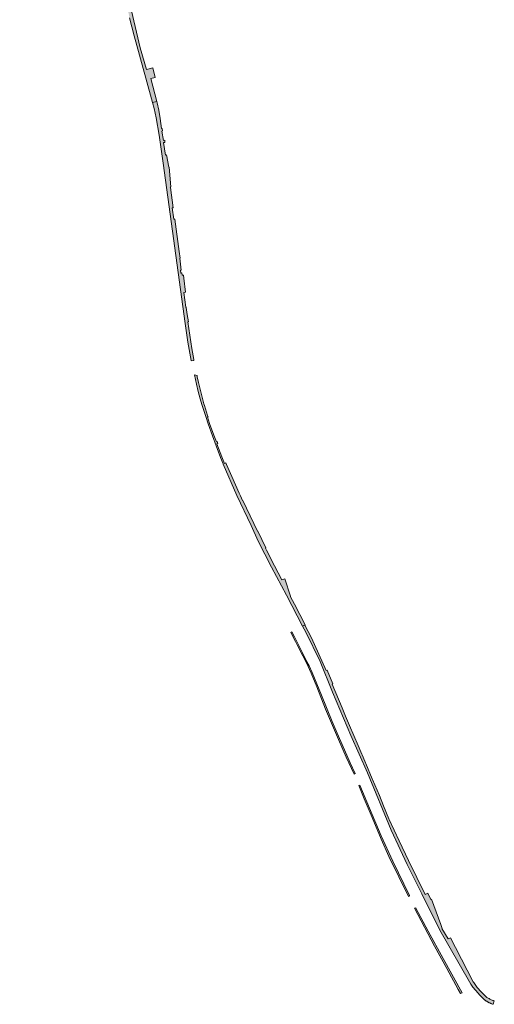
# Model space of a CAD drawing. Extents: x 97094 to 109644, y 463509 to 471969.
# Tile 40 of 256: x 100086 to 100312, y 466828 to 467295. Entities that reach past the tile are written whole.
import ezdxf

# ---------------------------------------------------------------- set-up
doc = ezdxf.new("R2010")
doc.units = 0
doc.layers.add('109 Onkruidbestrijding elementen', color=6, linetype='Continuous', lineweight=20, true_color=0xff00ff)

msp = doc.modelspace()

# ---------------------------------------------------------------- hatches: boundary and pattern name
at = {"layer": '109 Onkruidbestrijding elementen', "true_color": 0xff00ff}
for points in [[(100117.7, 467383.21), (100117.62, 467383.52), (100117.2, 467385.68), (100112.43, 467403.68), (100111.6, 467406.84), (100110.42, 467411.3), (100109.37, 467414.91), (100104.21, 467432.77), (100103.55, 467435.06), (100103.71, 467435.13), (100103.61, 467435.41), (100099.67, 467446.53), (100099.54, 467446.96), (100098.04, 467452.14), (100097.3, 467455.31), (100096.65, 467455.24), (100094.52, 467463.77), (100093.14, 467470.62), (100089.91, 467486.3), (100089.06, 467490.9), (100087.58, 467499.73), (100087.57, 467499.79), (100087.86, 467500.92), (100087.84, 467501.83), (100087.88, 467502.18), (100086.39, 467502.25), (100086.41, 467500.56), (100087.6, 467490.5), (100089.4, 467480.66), (100092.01, 467468.92), (100093.82, 467461.14), (100096.47, 467451.07), (100106.42, 467416.06), (100116.74, 467380.78), (100126.14, 467348.66), (100128.6, 467339.98), (100133.05, 467321.13), (100138.64, 467296.29), (100140.79, 467287.61), (100146.44, 467267.63), (100149.57, 467255.96), (100151.56, 467256.45), (100148.69, 467267.43), (100150.79, 467267.95), (100149.63, 467272.45), (100146.71, 467271.73), (100143.68, 467281.95), (100139.54, 467299.47), (100139.49, 467299.46), (100136.49, 467315.18), (100136.07, 467315.12), (100133.07, 467329.6), (100133.15, 467329.54), (100132.23, 467333.54), (100130.76, 467340.42), (100131.04, 467340.47), (100129.25, 467349.49), (100127.16, 467348.87), (100123.61, 467361.12), (100120.21, 467373.78), (100120.33, 467373.83), (100117.7, 467383.21)], [(100164.47, 467172.57), (100164.3, 467174.08), (100163.63, 467173.97), (100163.43, 467175.12), (100163.04, 467175.05), (100162.81, 467176.34), (100163.21, 467176.4), (100162.46, 467182.16), (100162.69, 467182.13), (100162.23, 467185.19), (100160.08, 467200.63), (100159.65, 467200.63), (100158.88, 467205.97), (100159.33, 467206.02), (100158.04, 467215.62), (100158.01, 467215.82), (100158.19, 467215.89), (100157.46, 467225.35), (100157.26, 467225.38), (100156.19, 467231.11), (100155.71, 467231.07), (100154.8, 467236.99), (100155.33, 467237.09), (100155.42, 467238.14), (100154.74, 467238), (100154.03, 467242.39), (100154.37, 467242.5), (100154.11, 467243.7), (100153.88, 467243.66), (100153.25, 467248.46), (100152.51, 467252.4), (100151.74, 467255.8), (100151.56, 467256.45), (100149.57, 467255.96), (100150.31, 467253.2), (100151.29, 467248.75), (100152.72, 467240.5), (100154.69, 467227.19), (100165.06, 467151.11), (100166.35, 467142.14), (100167.88, 467133.49), (100167.91, 467133.36), (100169.19, 467133.58), (100169.12, 467133.97), (100168.21, 467139.22), (100166.37, 467151.79), (100166.59, 467151.82), (100166.07, 467155.38), (100165.57, 467158.7), (100165.31, 467158.77), (100164.36, 467165.85), (100165.24, 467165.96), (100164.45, 467172.57), (100164.47, 467172.57)], [(100171.38, 467123.06), (100170.8, 467125.68), (100170.7, 467126.39), (100169.54, 467126.72), (100170.46, 467122.29), (100171.25, 467118.75), (100172.15, 467115.24), (100172.95, 467112.67), (100174.99, 467106.46), (100176.01, 467103.4), (100178, 467097.8), (100179.76, 467093.05), (100181.93, 467087.46), (100183.2, 467084.4), (100183.06, 467084.34), (100189.66, 467069.37), (100196.4, 467055.16), (100199.85, 467047.69), (100206.19, 467035.31), (100213.19, 467022.05), (100220.91, 467007.39), (100222.1, 467008.04), (100217.04, 467017.81), (100215.21, 467021.35), (100215.1, 467021.57), (100212.39, 467029.75), (100211.1, 467029.29), (100207.54, 467036.02), (100203.77, 467043.38), (100203.25, 467044.41), (100203.48, 467044.51), (100199.58, 467052.47), (100199.43, 467052.41), (100192.55, 467067.05), (100192.38, 467066.99), (100191.33, 467069.24), (100190.76, 467070.46), (100187.23, 467078.44), (100184.74, 467084.06), (100184.37, 467084.89), (100183.84, 467084.67), (100182.58, 467087.73), (100180.2, 467093.86), (100180.67, 467094.03), (100180.33, 467094.98), (100180, 467094.86), (100178.66, 467098.03), (100176.67, 467103.62), (100175.66, 467106.68), (100175.93, 467106.77), (100175.74, 467107.39), (100174.26, 467112.15), (100174, 467112.99), (100171.38, 467123.06)], [(100301.8, 466835.9), (100304.31, 466833.06), (100304.99, 466832.33), (100305.71, 466831.62), (100306.4, 466830.92), (100306.54, 466830.77), (100306.68, 466830.63), (100306.83, 466830.49), (100306.98, 466830.35), (100307.13, 466830.22), (100307.28, 466830.09), (100307.44, 466829.96), (100307.59, 466829.83), (100307.75, 466829.71), (100307.92, 466829.59), (100308.08, 466829.47), (100308.25, 466829.35), (100308.41, 466829.24), (100308.58, 466829.13), (100308.76, 466829.02), (100308.93, 466828.92), (100309.1, 466828.82), (100309.28, 466828.72), (100309.46, 466828.62), (100309.64, 466828.53), (100309.82, 466828.44), (100310.01, 466828.36), (100310.19, 466828.27), (100310.43, 466828.17), (100310.68, 466828.06), (100310.93, 466827.97), (100311.18, 466827.88), (100311.43, 466827.79), (100312.05, 466829.39), (100311.68, 466829.53), (100311.32, 466829.67), (100310.95, 466829.82), (100310.59, 466829.98), (100310.23, 466830.14), (100309.88, 466830.31), (100309.53, 466830.49), (100309.18, 466830.67), (100308.83, 466830.86), (100308.49, 466831.05), (100305.72, 466833.68), (100303.94, 466835.82), (100302.31, 466838.15), (100302.05, 466838.52), (100293.6, 466854.84), (100291.22, 466859.36), (100290.13, 466858.84), (100287.15, 466863.78), (100287.33, 466863.85), (100286.66, 466865.69), (100282.24, 466877.76), (100281.8, 466877.6), (100280.38, 466880.57), (100279.18, 466879.93), (100271.24, 466896.07), (100266.83, 466905.49), (100262.13, 466915.52), (100261.97, 466915.91), (100259.42, 466922.03), (100257.39, 466926.92), (100254.2, 466934.58), (100253.93, 466934.93), (100250.97, 466942.13), (100250.85, 466942.43), (100249.69, 466945.09), (100248.54, 466947.75), (100247.28, 466950.68), (100243.16, 466960.18), (100241.26, 466964.57), (100239.65, 466968.51), (100234.98, 466979.89), (100235.23, 466979.96), (100232.56, 466986.44), (100232.16, 466986.28), (100225.17, 467001.76), (100222.04, 467007.84), (100222.16, 467007.93), (100222.1, 467008.04), (100220.91, 467007.39), (100222.41, 467004.53), (100229.23, 466990.61), (100235.19, 466975.99), (100243.89, 466955.39), (100251.75, 466937.63), (100262.97, 466910.48), (100270.68, 466894.13), (100277.54, 466880.22), (100286.21, 466863.01), (100300.28, 466838.43), (100300.83, 466837.43), (100301.8, 466835.9)], [(100215.42, 467004.08), (100217.52, 467000), (100218.3, 466998.49), (100220.99, 466993.28), (100222.76, 466989.89), (100224.92, 466985), (100227.65, 466978.47), (100231.84, 466968.01), (100237.98, 466953.55), (100241.65, 466945.16), (100245.46, 466937.14), (100245.87, 466937.36), (100243.53, 466942.41), (100240.75, 466948.68), (100237.35, 466956.54), (100234.98, 466962.09), (100229.86, 466974.63), (100225.43, 466985.29), (100223.97, 466988.44), (100222.99, 466990.4), (100220.92, 466994.63), (100218.21, 467000), (100217.09, 467002.22), (100215.85, 467004.65), (100215.28, 467004.34), (100215.42, 467004.08)], [(100258.27, 466907.81), (100252.71, 466921), (100248.07, 466931.8), (100247.69, 466931.67), (100250.18, 466925.38), (100253.9, 466916.43), (100258.28, 466906.28), (100261.82, 466898.02), (100266.62, 466888.31), (100271.28, 466878.93), (100271.79, 466879.36), (100271.72, 466879.5), (100263.75, 466895.84), (100258.27, 466907.81)], [(100280.59, 466862.59), (100274.71, 466873.5), (100274.68, 466873.57), (100274.04, 466873.46), (100283.63, 466855.41), (100289.49, 466844.8), (100294.93, 466834.84), (100295.93, 466832.89), (100296.69, 466833.31), (100287.77, 466849.5), (100280.59, 466862.59)]]:
    msp.add_hatch(color=6, dxfattribs=at).paths.add_polyline_path(points)

# ---------------------------------------------------------------- linework, layer by layer
at = {"layer": '109 Onkruidbestrijding elementen', "color": 3, "true_color": 0x00ff00}
msp.add_lwpolyline([(100138.64, 467296.29), (100140.79, 467287.61), (100146.44, 467267.63), (100149.57, 467255.96), (100151.56, 467256.45), (100148.69, 467267.43), (100150.79, 467267.95), (100149.63, 467272.45), (100146.71, 467271.73), (100143.68, 467281.95), (100139.54, 467299.47)], dxfattribs=at)
for points in [[(100164.47, 467172.57), (100164.3, 467174.08), (100163.63, 467173.97), (100163.43, 467175.12), (100163.04, 467175.05), (100162.81, 467176.34), (100163.21, 467176.4), (100162.46, 467182.16), (100162.69, 467182.13), (100162.23, 467185.19), (100160.08, 467200.63), (100159.65, 467200.63), (100158.88, 467205.97), (100159.33, 467206.02), (100158.04, 467215.62), (100158.01, 467215.82), (100158.19, 467215.89), (100157.46, 467225.35), (100157.26, 467225.38), (100156.19, 467231.11), (100155.71, 467231.07), (100154.8, 467236.99), (100155.33, 467237.09), (100155.42, 467238.14), (100154.74, 467238), (100154.03, 467242.39), (100154.37, 467242.5), (100154.11, 467243.7), (100153.88, 467243.66), (100153.25, 467248.46), (100152.51, 467252.4), (100151.74, 467255.8), (100151.56, 467256.45), (100149.57, 467255.96), (100150.31, 467253.2), (100151.29, 467248.75), (100152.72, 467240.5), (100154.69, 467227.19), (100165.06, 467151.11), (100166.35, 467142.14), (100167.88, 467133.49), (100167.91, 467133.36), (100169.19, 467133.58), (100169.12, 467133.97), (100168.21, 467139.22), (100166.37, 467151.79), (100166.59, 467151.82), (100166.07, 467155.38), (100165.57, 467158.7), (100165.31, 467158.77), (100164.36, 467165.85), (100165.24, 467165.96), (100164.45, 467172.57), (100164.47, 467172.57)], [(100171.38, 467123.06), (100170.8, 467125.68), (100170.7, 467126.39), (100169.54, 467126.72), (100170.46, 467122.29), (100171.25, 467118.75), (100172.15, 467115.24), (100172.95, 467112.67), (100174.99, 467106.46), (100176.01, 467103.4), (100178, 467097.8), (100179.76, 467093.05), (100181.93, 467087.46), (100183.2, 467084.4), (100183.06, 467084.34), (100189.66, 467069.37), (100196.4, 467055.16), (100199.85, 467047.69), (100206.19, 467035.31), (100213.19, 467022.05), (100220.91, 467007.39), (100222.1, 467008.04), (100217.04, 467017.81), (100215.21, 467021.35), (100215.1, 467021.57), (100212.39, 467029.75), (100211.1, 467029.29), (100207.54, 467036.02), (100203.77, 467043.38), (100203.25, 467044.41), (100203.48, 467044.51), (100199.58, 467052.47), (100199.43, 467052.41), (100192.55, 467067.05), (100192.38, 467066.99), (100191.33, 467069.24), (100190.76, 467070.46), (100187.23, 467078.44), (100184.74, 467084.06), (100184.37, 467084.89), (100183.84, 467084.67), (100182.58, 467087.73), (100180.2, 467093.86), (100180.67, 467094.03), (100180.33, 467094.98), (100180, 467094.86), (100178.66, 467098.03), (100176.67, 467103.62), (100175.66, 467106.68), (100175.93, 467106.77), (100175.74, 467107.39), (100174.26, 467112.15), (100174, 467112.99), (100171.38, 467123.06)], [(100301.8, 466835.9), (100304.31, 466833.06), (100304.99, 466832.33), (100305.71, 466831.62), (100306.4, 466830.92), (100306.54, 466830.77), (100306.68, 466830.63), (100306.83, 466830.49), (100306.98, 466830.35), (100307.13, 466830.22), (100307.28, 466830.09), (100307.44, 466829.96), (100307.59, 466829.83), (100307.75, 466829.71), (100307.92, 466829.59), (100308.08, 466829.47), (100308.25, 466829.35), (100308.41, 466829.24), (100308.58, 466829.13), (100308.76, 466829.02), (100308.93, 466828.92), (100309.1, 466828.82), (100309.28, 466828.72), (100309.46, 466828.62), (100309.64, 466828.53), (100309.82, 466828.44), (100310.01, 466828.36), (100310.19, 466828.27), (100310.43, 466828.17), (100310.68, 466828.06), (100310.93, 466827.97), (100311.18, 466827.88), (100311.43, 466827.79), (100312.05, 466829.39), (100311.68, 466829.53), (100311.32, 466829.67), (100310.95, 466829.82), (100310.59, 466829.98), (100310.23, 466830.14), (100309.88, 466830.31), (100309.53, 466830.49), (100309.18, 466830.67), (100308.83, 466830.86), (100308.49, 466831.05), (100305.72, 466833.68), (100303.94, 466835.82), (100302.31, 466838.15), (100302.05, 466838.52), (100293.6, 466854.84), (100291.22, 466859.36), (100290.13, 466858.84), (100287.15, 466863.78), (100287.33, 466863.85), (100286.66, 466865.69), (100282.24, 466877.76), (100281.8, 466877.6), (100280.38, 466880.57), (100279.18, 466879.93), (100271.24, 466896.07), (100266.83, 466905.49), (100262.13, 466915.52), (100261.97, 466915.91), (100259.42, 466922.03), (100257.39, 466926.92), (100254.2, 466934.58), (100253.93, 466934.93), (100250.97, 466942.13), (100250.85, 466942.43), (100249.69, 466945.09), (100248.54, 466947.75), (100247.28, 466950.68), (100243.16, 466960.18), (100241.26, 466964.57), (100239.65, 466968.51), (100234.98, 466979.89), (100235.23, 466979.96), (100232.56, 466986.44), (100232.16, 466986.28), (100225.17, 467001.76), (100222.04, 467007.84), (100222.16, 467007.93), (100222.1, 467008.04), (100220.91, 467007.39), (100222.41, 467004.53), (100229.23, 466990.61), (100235.19, 466975.99), (100243.89, 466955.39), (100251.75, 466937.63), (100262.97, 466910.48), (100270.68, 466894.13), (100277.54, 466880.22), (100286.21, 466863.01), (100300.28, 466838.43), (100300.83, 466837.43), (100301.8, 466835.9)], [(100215.42, 467004.08), (100217.52, 467000), (100218.3, 466998.49), (100220.99, 466993.28), (100222.76, 466989.89), (100224.92, 466985), (100227.65, 466978.47), (100231.84, 466968.01), (100237.98, 466953.55), (100241.65, 466945.16), (100245.46, 466937.14), (100245.87, 466937.36), (100243.53, 466942.41), (100240.75, 466948.68), (100237.35, 466956.54), (100234.98, 466962.09), (100229.86, 466974.63), (100225.43, 466985.29), (100223.97, 466988.44), (100222.99, 466990.4), (100220.92, 466994.63), (100218.21, 467000), (100217.09, 467002.22), (100215.85, 467004.65), (100215.28, 467004.34), (100215.42, 467004.08)], [(100258.27, 466907.81), (100252.71, 466921), (100248.07, 466931.8), (100247.69, 466931.67), (100250.18, 466925.38), (100253.9, 466916.43), (100258.28, 466906.28), (100261.82, 466898.02), (100266.62, 466888.31), (100271.28, 466878.93), (100271.79, 466879.36), (100271.72, 466879.5), (100263.75, 466895.84), (100258.27, 466907.81)], [(100280.59, 466862.59), (100274.71, 466873.5), (100274.68, 466873.57), (100274.04, 466873.46), (100283.63, 466855.41), (100289.49, 466844.8), (100294.93, 466834.84), (100295.93, 466832.89), (100296.69, 466833.31), (100287.77, 466849.5), (100280.59, 466862.59)]]:
    msp.add_lwpolyline(points, close=True, dxfattribs=at)

doc.saveas('drawing.dxf')
